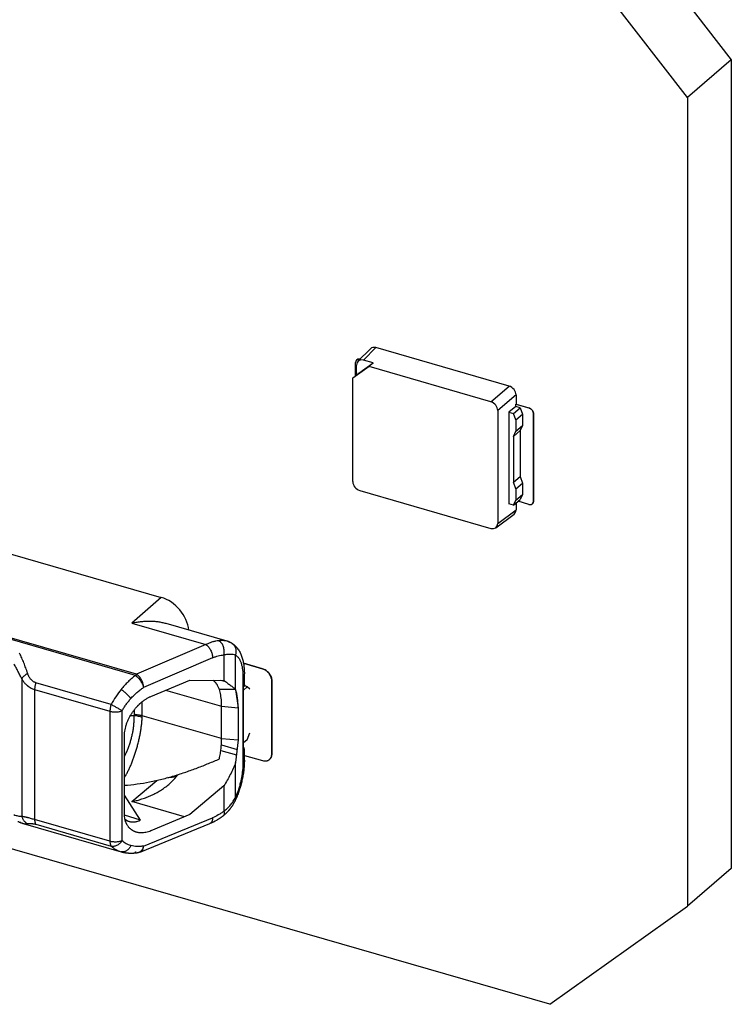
# Model space of a CAD drawing. Header units: millimetres. Extents: x 0 to 210, y 0 to 297.
# Tile 39 of 41: x 125.62 to 132.33, y 226.12 to 235.4. Entities that reach past the tile are written whole.
import ezdxf

# ---------------------------------------------------------------- set-up
doc = ezdxf.new("R2010")
doc.units = ezdxf.units.MM
doc.header["$LTSCALE"] = 19.36
doc.layers.get('0').update_dxf_attribs({"linetype": 'CONTINUOUS'})

msp = doc.modelspace()

# ---------------------------------------------------------------- linework, layer by layer
at = {"color": 7, "linetype": 'Continuous'}
for p, q in [((131.0314, 236.6985), (132.3305, 235.0244)), ((131.918, 234.6672), (130.6189, 236.3412)), ((132.3305, 235.0244), (131.918, 234.6672)), ((132.3305, 235.0244), (132.3305, 227.4034)), ((131.918, 234.6672), (131.918, 227.0462)), ((130.6189, 226.1221), (103.3391, 233.9971)), ((128.8119, 232.1825), (128.9293, 232.3005)), ((130.2365, 231.9483), (128.9807, 232.3108)), ((128.7899, 232.0462), (128.7899, 232.1708)), ((128.9564, 232.166), (128.8632, 232.1928)), ((128.9166, 232.1319), (128.7631, 232.0226)), ((128.7983, 232.0782), (128.7926, 232.0656)), ((128.7983, 232.0535), (128.9564, 232.166)), ((128.7983, 232.0535), (128.7983, 232.1467)), ((128.9166, 232.1319), (128.9564, 232.166)), ((130.0642, 231.8006), (128.9166, 232.1319)), ((128.7983, 232.0535), (128.7631, 232.0226)), ((128.7631, 231.0483), (128.7631, 232.0226)), ((128.7926, 232.0485), (128.7926, 232.0656)), ((130.3014, 231.8647), (130.3014, 231.778)), ((130.1291, 231.7169), (130.1291, 230.654)), ((130.3011, 231.7562), (130.2351, 231.7033)), ((130.2351, 231.7033), (130.2779, 231.691)), ((130.2351, 231.7033), (130.2351, 230.8373)), ((130.2779, 231.691), (130.3401, 231.7449)), ((130.3011, 231.7778), (130.3014, 231.778)), ((130.3011, 231.7778), (130.4224, 231.7428)), ((130.3011, 231.7562), (130.3011, 231.7778)), ((130.3401, 231.7449), (130.3011, 231.7562)), ((130.3014, 231.778), (130.4226, 231.743)), ((130.3401, 231.7449), (130.3618, 231.6845)), ((130.2995, 231.6306), (130.2779, 231.691)), ((130.2995, 231.6306), (130.3618, 231.6845)), ((130.2995, 231.6306), (130.2995, 231.5224)), ((130.3618, 231.6845), (130.3618, 231.5763)), ((130.4657, 231.687), (130.4657, 230.8643)), ((130.4659, 230.8645), (130.4659, 231.6872)), ((130.2779, 231.4745), (130.3401, 231.5284)), ((130.2779, 231.4745), (130.2995, 231.5224)), ((130.2995, 231.5224), (130.3618, 231.5763)), ((130.3618, 231.5763), (130.3401, 231.5284)), ((130.3401, 231.5284), (130.3401, 231.0954)), ((130.2779, 231.4745), (130.2779, 231.0415)), ((130.2779, 231.0415), (130.3401, 231.0954)), ((130.3401, 231.0954), (130.3618, 231.035)), ((128.828, 230.9647), (130.0642, 230.6078)), ((130.2995, 230.9811), (130.2779, 231.0415)), ((130.2995, 230.9811), (130.3618, 231.035)), ((130.2995, 230.9811), (130.2995, 230.8729)), ((130.3618, 231.035), (130.3618, 230.9268)), ((130.2779, 230.825), (130.3401, 230.8789)), ((130.2779, 230.825), (130.2995, 230.8729)), ((130.2995, 230.8729), (130.3618, 230.9268)), ((130.3618, 230.9268), (130.3401, 230.8789)), ((130.2779, 230.825), (130.2351, 230.8373)), ((130.3014, 230.8454), (130.3014, 230.7821)), ((130.4224, 230.8335), (130.3214, 230.8626)), ((130.4551, 230.839), (130.4554, 230.8392)), ((130.1108, 230.6141), (130.2831, 230.7422)), ((127.7329, 229.3369), (127.9126, 229.285)), ((127.9124, 229.2848), (127.7329, 229.3365)), ((127.9126, 229.285), (127.9124, 229.2848)), ((125.7035, 229.1193), (125.7031, 229.1196)), ((126.8605, 229.0239), (127.228, 229.1783)), ((127.228, 229.1783), (127.5474, 229.175)), ((127.999, 229.1731), (127.9992, 229.1734)), ((127.999, 228.4803), (127.999, 229.1731)), ((127.9992, 229.1734), (127.9992, 228.4805)), ((125.7645, 229.0892), (125.7645, 229.0891)), ((127.658, 229.0898), (127.5058, 229.0892)), ((127.5058, 229.0891), (127.5058, 229.0892)), ((127.6587, 229.0892), (127.6822, 228.9165)), ((126.666, 228.8411), (126.7024, 228.8454)), ((126.7024, 228.8454), (126.666, 228.8411)), ((126.7024, 228.8454), (126.7024, 228.8454)), ((126.6109, 227.9174), (126.6108, 228.6535)), ((127.5267, 228.6287), (127.6822, 228.6134)), ((127.6822, 228.6134), (127.6587, 228.3999)), ((127.7411, 228.4682), (127.9124, 228.4187)), ((127.9992, 228.4805), (127.999, 228.4803)), ((127.5475, 228.1816), (127.2285, 227.9103)), ((126.7637, 227.8586), (126.6109, 228.0931)), ((127.2285, 227.9103), (126.8607, 227.7566)), ((132.3305, 227.4034), (131.918, 227.0462)), ((130.6189, 226.1221), (131.918, 227.0462))]:
    msp.add_line(p, q, dxfattribs=at)
at = {"color": 9, "linetype": 'Continuous'}
for p, q in [((128.9807, 232.3108), (128.8632, 232.1928)), ((130.0642, 231.8006), (130.2365, 231.9483)), ((130.3014, 231.8647), (130.1291, 231.7169)), ((130.4226, 231.743), (130.4224, 231.7428)), ((130.4657, 231.687), (130.4659, 231.6872)), ((130.1291, 230.654), (130.3014, 230.7821)), ((130.4659, 230.8645), (130.4657, 230.8643)), ((126.7151, 229.2212), (122.4766, 230.4447)), ((126.726, 229.2329), (122.4875, 230.4564)), ((126.9583, 229.9574), (126.6811, 229.7131)), ((126.6811, 229.7131), (127.3772, 229.5122)), ((127.3772, 229.5122), (126.726, 229.2329)), ((127.5779, 229.5442), (127.5778, 229.5442)), ((127.6264, 229.5224), (127.6262, 229.5226)), ((127.442, 229.3877), (126.7907, 229.1084)), ((127.5474, 229.4143), (127.5474, 229.175)), ((127.6587, 229.0892), (127.6589, 229.4134)), ((126.7205, 229.2275), (126.7151, 229.2212)), ((126.726, 229.2329), (126.7205, 229.2275)), ((127.7277, 229.2115), (127.7277, 228.3971)), ((125.6437, 229.188), (125.6437, 227.8949)), ((126.4857, 228.9482), (125.7756, 229.1532)), ((125.7645, 229.0891), (126.4746, 228.8841)), ((125.7645, 229.0891), (125.7645, 227.8631)), ((126.9976, 229.0815), (127.5267, 228.9318)), ((126.779, 228.8402), (126.779, 228.9744)), ((127.5267, 228.9318), (127.6822, 228.9165)), ((126.4746, 228.8841), (126.4746, 227.6581)), ((126.5889, 227.6631), (126.5889, 228.8891)), ((126.7027, 228.8526), (126.7024, 228.8454)), ((126.7027, 228.8962), (126.7027, 228.8526)), ((127.5267, 228.6287), (126.779, 228.8402)), ((127.5191, 228.5151), (127.6667, 228.4725)), ((127.6588, 228.0759), (127.6587, 228.3999)), ((126.6811, 228.0328), (126.9157, 228.2324)), ((127.5475, 228.1816), (127.5474, 227.9423)), ((127.1782, 227.8893), (126.6811, 228.0328)), ((126.7637, 227.8586), (126.6113, 227.904)), ((125.6566, 227.8266), (125.6568, 227.8265)), ((126.4746, 227.6581), (125.7645, 227.8631)), ((125.7756, 227.8183), (126.4857, 227.6133)), ((126.7907, 227.6133), (127.442, 227.8805)), ((126.5787, 227.5604), (126.5795, 227.5601)), ((126.5794, 227.5602), (126.5795, 227.5601))]:
    msp.add_line(p, q, dxfattribs=at)
at = {"color": 6, "linetype": 'Continuous'}
for p, q in [((122.868, 231.1382), (126.9583, 229.9574)), ((127.5797, 229.5437), (127.0041, 229.7098)), ((127.7411, 229.133), (127.7411, 229.2365)), ((127.5665, 229.1612), (127.5175, 229.1753)), ((127.7332, 229.0831), (127.7685, 229.1137)), ((127.7332, 228.5068), (127.7332, 229.113)), ((127.7935, 229.092), (127.7685, 229.1137)), ((127.5267, 228.6287), (127.5267, 228.9318)), ((127.6822, 228.9165), (127.6822, 228.6134)), ((127.7685, 228.6157), (127.7935, 228.6806)), ((127.5244, 228.5671), (127.6724, 228.5244)), ((127.7685, 228.6157), (127.7332, 228.5851)), ((127.7411, 228.4221), (127.7411, 228.5256)), ((127.978, 228.4299), (127.9781, 228.43)), ((127.978, 228.4299), (127.9781, 228.43)), ((125.6568, 227.8265), (126.5787, 227.5604)), ((126.6183, 227.8568), (126.6563, 227.8454)), ((126.7644, 227.5591), (127.4157, 227.8263))]:
    msp.add_line(p, q, dxfattribs=at)
for points in [[(127.6262, 229.5226), (127.6246, 229.5236), (127.6228, 229.5247), (127.6209, 229.5258), (127.6191, 229.5269), (127.6172, 229.5279), (127.6153, 229.529), (127.6134, 229.53), (127.6115, 229.531), (127.6095, 229.532), (127.6076, 229.5329), (127.6056, 229.5339), (127.6036, 229.5348), (127.6015, 229.5357), (127.5995, 229.5366), (127.5974, 229.5375), (127.5952, 229.5383), (127.5931, 229.5391), (127.5909, 229.5399), (127.5888, 229.5407), (127.5865, 229.5415), (127.5843, 229.5422), (127.582, 229.543), (127.5797, 229.5437)], [(127.5441, 227.9014), (127.5466, 227.9033), (127.5493, 227.9055), (127.552, 227.9076), (127.5546, 227.9098), (127.5572, 227.9119), (127.5598, 227.9142), (127.5623, 227.9164), (127.5649, 227.9186), (127.5674, 227.9209), (127.5699, 227.9232), (127.5723, 227.9256), (127.5748, 227.9279), (127.5773, 227.9304), (127.5797, 227.9328), (127.5821, 227.9353), (127.5845, 227.9378), (127.5869, 227.9403), (127.5893, 227.9429), (127.5916, 227.9455), (127.594, 227.9481), (127.5963, 227.9508), (127.5986, 227.9535), (127.6009, 227.9562), (127.6032, 227.9589), (127.6054, 227.9617), (127.6076, 227.9645), (127.6098, 227.9674), (127.612, 227.9702), (127.6142, 227.9731), (127.6163, 227.9761), (127.6184, 227.979), (127.6205, 227.982), (127.6226, 227.985), (127.6247, 227.988), (127.6267, 227.991), (127.6287, 227.9941), (127.6307, 227.9972), (127.6326, 228.0003), (127.6346, 228.0035), (127.6365, 228.0067), (127.6384, 228.0099), (127.6403, 228.0132), (127.6422, 228.0165), (127.644, 228.0199), (127.6458, 228.0232), (127.6476, 228.0267), (127.6494, 228.0301), (127.6512, 228.0336), (127.6529, 228.0371), (127.6547, 228.0406), (127.6564, 228.0442), (127.6581, 228.0478), (127.6597, 228.0514), (127.6613, 228.0551), (127.6629, 228.0588), (127.6644, 228.0621)], [(125.6073, 227.8453), (125.6113, 227.8435), (125.6154, 227.8416), (125.6195, 227.8399), (125.6235, 227.8382), (125.6275, 227.8366), (125.6314, 227.835), (125.6353, 227.8336), (125.6391, 227.8322), (125.6429, 227.8309), (125.6467, 227.8296), (125.6504, 227.8284), (125.654, 227.8273), (125.6566, 227.8266)], [(126.5795, 227.5601), (126.5828, 227.5592), (126.5861, 227.5583), (126.5895, 227.5575), (126.593, 227.5566), (126.5964, 227.5558), (126.5999, 227.555), (126.6033, 227.5543), (126.6068, 227.5536), (126.6104, 227.5529), (126.6139, 227.5523), (126.6174, 227.5517), (126.621, 227.5511), (126.6246, 227.5506), (126.6282, 227.5501), (126.6318, 227.5496), (126.6355, 227.5492), (126.6391, 227.5489), (126.6428, 227.5485), (126.6465, 227.5482), (126.6502, 227.5479), (126.6539, 227.5477), (126.6577, 227.5475), (126.6614, 227.5473), (126.6652, 227.5472), (126.669, 227.5471), (126.6728, 227.5471), (126.6766, 227.5471), (126.6804, 227.5471), (126.6843, 227.5472), (126.6881, 227.5473), (126.692, 227.5475), (126.6959, 227.5477), (126.6998, 227.5479), (126.7037, 227.5482), (126.7077, 227.5485), (126.7116, 227.5488), (126.7155, 227.5492), (126.7195, 227.5496), (126.7235, 227.5501), (126.7275, 227.5506), (126.7314, 227.5512), (126.7354, 227.5517), (126.7395, 227.5524), (126.7433, 227.553)]]:
    msp.add_lwpolyline(points, dxfattribs=at)
for centre, radius, start, end in [((126.859, 228.8684), 0.8633, 101.54181, 101.88761), ((127.4879, 229.2883), 0.2498, 115.90746, 116.30014), ((127.4884, 229.2873), 0.2509, 115.46937, 115.90707), ((127.941, 228.4723), 0.0563, 310.89339, 311.13197), ((126.5216, 228.8401), 0.8229, 281.179, 281.54127), ((126.7264, 227.6516), 0.1001, 279.71131, 292.30531)]:
    msp.add_arc(centre, radius, start, end, dxfattribs=at)
at = {"color": 9, "linetype": 'Continuous'}
for centre, radius, start, end in [((127.5442, 229.4277), 0.1213, 73.148, 73.89984), ((127.2576, 228.5398), 0.8732, 140.95557, 152.11739), ((126.6298, 228.8383), 0.1491, 356.1452, 0.73267), ((127.5351, 227.913), 0.0147, 306.51641, 308.61053), ((127.4037, 227.8554), 0.0315, 291.8709, 292.28554)]:
    msp.add_arc(centre, radius, start, end, dxfattribs=at)
at = {"color": 7, "linetype": 'Continuous'}
for centre, radius, start, end in [((125.8268, 229.2869), 0.208, 224.37712, 233.29508), ((125.824, 229.2837), 0.2038, 224.28508, 233.38752), ((125.8236, 229.2829), 0.2028, 233.33823, 233.57512), ((125.8226, 229.2819), 0.2015, 233.40495, 233.64343), ((125.9943, 229.0805), 0.2304, 161.61076, 165.3643), ((125.9933, 229.0809), 0.2293, 161.63905, 165.41122), ((125.819, 229.275), 0.1937, 246.98218, 253.65566), ((125.8182, 229.2749), 0.1933, 247.18862, 253.86769), ((126.8418, 228.9332), 0.685, 359.88644, 3.70893), ((125.8494, 228.8457), 0.8551, 332.93691, 335.04993)]:
    msp.add_arc(centre, radius, start, end, dxfattribs=at)
for centre, major_axis, ratio, start_param, end_param in [((128.9807, 232.2458), (-0.0491, 0.0568), 0.749096, -0.856154, 0.05573), ((128.8633, 232.1278), (-0.0491, 0.0568), 0.749096, -0.856154, 0.713425), ((130.2364, 231.8834), (-0.0491, 0.0567), 0.750905, -2.427571, -0.857993), ((130.0641, 231.7356), (-0.0491, 0.0567), 0.750905, -2.427571, -0.857993), ((128.8281, 231.0296), (-0.0491, 0.0567), 0.750905, 0.714021, 2.2836), ((130.2364, 230.8009), (-0.0491, 0.0568), 0.749096, -3.197323, -2.428168), ((130.0641, 230.6728), (-0.0491, 0.0568), 0.749096, 2.285439, 3.855017)]:
    msp.add_ellipse(centre, major_axis=major_axis, ratio=ratio, start_param=start_param, end_param=end_param, dxfattribs=at)
at = {"color": 6, "linetype": 'Continuous'}
for centre, major_axis, ratio, start_param, end_param in [((126.9583, 229.6976), (-0.1964, 0.2268), 0.750004, -2.329476, -0.85701), ((127.7536, 229.0891), (0.1244, -0.0568), 0.208712, 1.545957, 1.773621)]:
    msp.add_ellipse(centre, major_axis=major_axis, ratio=ratio, start_param=start_param, end_param=end_param, dxfattribs=at)
at = {"color": 7, "linetype": 'Continuous'}
for points, knots in [([(128.8005, 232.1961), (128.7997, 232.1953), (128.798, 232.1938), (128.7959, 232.1911), (128.7941, 232.1882), (128.7921, 232.184), (128.7904, 232.1782), (128.7899, 232.1733), (128.7899, 232.1708)], [0, 0, 0, 0, 0.118458, 0.237641, 0.358239, 0.480873, 0.733911, 1, 1, 1, 1]), ([(128.8314, 232.2021), (128.8285, 232.2028), (128.8228, 232.2036), (128.8158, 232.2031), (128.8105, 232.2018), (128.8069, 232.2003), (128.8035, 232.1984), (128.8015, 232.1969), (128.8005, 232.1961)], [0, 0, 0, 0, 0.26933, 0.523296, 0.645519, 0.765186, 0.883057, 1, 1, 1, 1]), ([(128.8007, 232.1963), (128.8017, 232.1971), (128.8038, 232.1986), (128.8071, 232.2005), (128.8108, 232.202), (128.816, 232.2033), (128.8231, 232.2038), (128.8287, 232.203), (128.8316, 232.2023)], [0, 0, 0, 0, 0.116953, 0.234832, 0.354506, 0.476731, 0.73069, 1, 1, 1, 1]), ([(130.4657, 231.687), (130.4657, 231.6899), (130.4651, 231.6959), (130.4626, 231.7047), (130.4586, 231.7134), (130.4532, 231.7215), (130.4477, 231.7275), (130.4428, 231.7318), (130.4378, 231.7357), (130.4311, 231.7397), (130.4253, 231.742), (130.4224, 231.7428)], [0, 0, 0, 0, 0.116114, 0.238134, 0.364827, 0.494413, 0.624797, 0.68965, 0.753892, 0.879481, 1, 1, 1, 1]), ([(130.4226, 231.743), (130.4255, 231.7422), (130.4313, 231.7399), (130.438, 231.7359), (130.4431, 231.7321), (130.448, 231.7277), (130.4534, 231.7217), (130.4588, 231.7136), (130.4628, 231.7049), (130.4653, 231.6961), (130.4659, 231.6901), (130.4659, 231.6872)], [0, 0, 0, 0, 0.120519, 0.246108, 0.31035, 0.375203, 0.505587, 0.635173, 0.761866, 0.883886, 1, 1, 1, 1]), ([(130.4224, 230.8335), (130.4254, 230.8326), (130.4314, 230.8315), (130.4389, 230.8318), (130.4445, 230.8331), (130.4484, 230.8345), (130.4519, 230.8365), (130.4541, 230.8381), (130.4551, 230.839)], [0, 0, 0, 0, 0.270664, 0.525063, 0.647129, 0.766407, 0.883714, 1, 1, 1, 1]), ([(130.4659, 230.8645), (130.4659, 230.862), (130.4655, 230.8571), (130.4638, 230.8512), (130.4618, 230.847), (130.4599, 230.8441), (130.4578, 230.8415), (130.4562, 230.8399), (130.4554, 230.8392)], [0, 0, 0, 0, 0.266089, 0.519127, 0.641761, 0.762359, 0.881542, 1, 1, 1, 1]), ([(130.4554, 230.8392), (130.4561, 230.8399), (130.4576, 230.8414), (130.4597, 230.8439), (130.4615, 230.8468), (130.4636, 230.851), (130.4653, 230.8569), (130.4657, 230.8618), (130.4657, 230.8643)], [0, 0, 0, 0, 0.108019, 0.228614, 0.35064, 0.474726, 0.73076, 1, 1, 1, 1]), ([(125.6437, 229.188), (125.646, 229.1838), (125.6509, 229.1755), (125.6591, 229.1635), (125.6681, 229.1521), (125.6747, 229.1449), (125.6781, 229.1414)], [0, 0, 0, 0, 0.248341, 0.497605, 0.748092, 1, 1, 1, 1]), ([(125.7035, 229.1193), (125.7097, 229.1148), (125.7225, 229.1065), (125.7362, 229.0997), (125.7433, 229.0967)], [0, 0, 0, 0, 0.496153, 1, 1, 1, 1]), ([(125.7713, 229.1387), (125.7702, 229.1345), (125.7683, 229.1261), (125.7661, 229.1135), (125.7648, 229.1012), (125.7645, 229.0931), (125.7645, 229.0892)], [0, 0, 0, 0, 0.261465, 0.517586, 0.76485, 1, 1, 1, 1]), ([(127.5058, 229.0892), (127.5029, 229.0979), (127.4978, 229.1107), (127.4904, 229.1247), (127.4857, 229.1323), (127.482, 229.1378), (127.4788, 229.1423), (127.4761, 229.1458), (127.4733, 229.1492), (127.4697, 229.1534), (127.4637, 229.1599), (127.4556, 229.1677), (127.4486, 229.1734), (127.445, 229.1761)], [0, 0, 0, 0, 0.255568, 0.380212, 0.44207, 0.503764, 0.565421, 0.596273, 0.62709, 0.688625, 0.7502, 0.874099, 1, 1, 1, 1]), ([(127.5474, 229.175), (127.5581, 229.1673), (127.5787, 229.1523), (127.6037, 229.1337), (127.6222, 229.1193), (127.6351, 229.1091), (127.6472, 229.0991), (127.6549, 229.0925), (127.6587, 229.0892)], [0, 0, 0, 0, 0.281954, 0.54299, 0.665449, 0.782455, 0.893975, 1, 1, 1, 1]), ([(126.6108, 228.6535), (126.6111, 228.6627), (126.6123, 228.6813), (126.6164, 228.7095), (126.6228, 228.7379), (126.6315, 228.7665), (126.6424, 228.7948), (126.6556, 228.8226), (126.6681, 228.8451), (126.679, 228.8626), (126.6875, 228.8755), (126.6965, 228.888), (126.7088, 228.9043), (126.7202, 228.9179), (126.7304, 228.9292), (126.7356, 228.9346), (126.7408, 228.94), (126.7461, 228.9453), (126.7514, 228.9504), (126.7568, 228.9555), (126.7623, 228.9604), (126.7696, 228.9668), (126.7789, 228.9744), (126.7939, 228.986), (126.813, 228.999), (126.8365, 229.0126), (126.8525, 229.0204), (126.8605, 229.0239)], [0, 0, 0, 0, 0.058781, 0.119343, 0.181587, 0.245298, 0.310152, 0.375762, 0.441728, 0.474733, 0.507694, 0.540571, 0.573325, 0.63829, 0.654395, 0.670436, 0.686409, 0.702313, 0.718139, 0.733884, 0.74955, 0.765127, 0.795996, 0.826462, 0.886095, 0.94394, 1, 1, 1, 1]), ([(127.5253, 228.9775), (127.5247, 228.9877), (127.5229, 229.0076), (127.5187, 229.0366), (127.5132, 229.0636), (127.5084, 229.0809), (127.5058, 229.0891)], [0, 0, 0, 0, 0.270903, 0.528288, 0.771473, 1, 1, 1, 1]), ([(127.6822, 228.9165), (127.6822, 228.9326), (127.6813, 228.964), (127.677, 229.0092), (127.6698, 229.051), (127.6628, 229.0774), (127.6588, 229.0898)], [0, 0, 0, 0, 0.275821, 0.535284, 0.776997, 1, 1, 1, 1]), ([(127.5268, 228.9318), (127.5268, 228.9357), (127.5267, 228.9509), (127.5261, 228.9661), (127.5253, 228.9775)], [0, 0, 0, 0, 0.255467, 1, 1, 1, 1]), ([(126.7, 228.7603), (126.7014, 228.7747), (126.7031, 228.8031), (126.703, 228.8315), (126.7024, 228.8454)], [0, 0, 0, 0, 0.51014, 1, 1, 1, 1]), ([(126.6247, 228.485), (126.6272, 228.4904), (126.6321, 228.5012), (126.6392, 228.5177), (126.6459, 228.5344), (126.6545, 228.5571), (126.6643, 228.5857), (126.6746, 228.6206), (126.6834, 228.6557), (126.6907, 228.6907), (126.6963, 228.7256), (126.699, 228.7488), (126.7, 228.7603)], [0, 0, 0, 0, 0.062169, 0.124762, 0.187694, 0.250878, 0.377666, 0.504494, 0.630749, 0.755825, 0.879116, 1, 1, 1, 1]), ([(127.5056, 228.4346), (127.509, 228.4513), (127.5151, 228.4844), (127.5217, 228.5337), (127.5258, 228.5817), (127.5267, 228.6133), (127.5267, 228.6287)], [0, 0, 0, 0, 0.261197, 0.516296, 0.763209, 1, 1, 1, 1]), ([(126.6109, 228.1864), (126.6507, 228.1892), (126.7301, 228.1974), (126.8482, 228.217), (126.9647, 228.2431), (127.079, 228.2746), (127.1906, 228.3106), (127.299, 228.3499), (127.4037, 228.3914), (127.472, 228.4202), (127.5056, 228.4346)], [0, 0, 0, 0, 0.128255, 0.256583, 0.384619, 0.511876, 0.637758, 0.761578, 0.882586, 1, 1, 1, 1]), ([(127.6587, 228.3999), (127.6514, 228.3809), (127.6358, 228.3432), (127.6093, 228.288), (127.5799, 228.234), (127.5586, 228.1989), (127.5475, 228.1816)], [0, 0, 0, 0, 0.248513, 0.498133, 0.748711, 1, 1, 1, 1]), ([(126.8607, 227.7566), (126.8529, 227.7535), (126.8374, 227.7481), (126.8139, 227.742), (126.7907, 227.7382), (126.7717, 227.7372), (126.7569, 227.7378), (126.7461, 227.7389), (126.7356, 227.7407), (126.727, 227.7428), (126.7203, 227.7448), (126.7137, 227.747), (126.7057, 227.7502), (126.6964, 227.7547), (126.6844, 227.7614), (126.6731, 227.7694), (126.6641, 227.7773), (126.6591, 227.7822), (126.6555, 227.786), (126.652, 227.79), (126.6475, 227.7955), (126.6421, 227.8027), (126.6373, 227.8104), (126.6337, 227.8169), (126.6311, 227.8218), (126.6287, 227.8269), (126.6257, 227.834), (126.6222, 227.8431), (126.6188, 227.8545), (126.615, 227.8705), (126.6118, 227.8915), (126.611, 227.9087), (126.6109, 227.9174)], [0, 0, 0, 0, 0.06903, 0.135851, 0.200354, 0.262559, 0.292868, 0.322692, 0.352086, 0.381113, 0.395513, 0.409848, 0.438362, 0.466741, 0.495058, 0.551763, 0.580344, 0.594727, 0.609184, 0.623726, 0.638359, 0.667951, 0.698059, 0.713326, 0.728736, 0.744302, 0.760039, 0.792052, 0.824818, 0.858357, 0.927719, 1, 1, 1, 1]), ([(126.6161, 227.8661), (126.6192, 227.8638), (126.6255, 227.8594), (126.6354, 227.8537), (126.6456, 227.849), (126.6527, 227.8465), (126.6563, 227.8454)], [0, 0, 0, 0, 0.255329, 0.506194, 0.753935, 1, 1, 1, 1]), ([(126.6563, 227.8454), (126.6604, 227.8442), (126.6688, 227.8422), (126.6818, 227.8405), (126.695, 227.8402), (126.7085, 227.8412), (126.7222, 227.8436), (126.741, 227.8486), (126.7548, 227.8542), (126.7637, 227.8586)], [0, 0, 0, 0, 0.116517, 0.233897, 0.353052, 0.474814, 0.599898, 0.728887, 1, 1, 1, 1])]:
    msp.add_open_spline(points, degree=3, knots=knots, dxfattribs=at)
at = {"color": 6, "linetype": 'Continuous'}
for points, knots in [([(127.0041, 229.7098), (126.9921, 229.7133), (126.9676, 229.7193), (126.9298, 229.7256), (126.8974, 229.7288), (126.8711, 229.7302), (126.8442, 229.7309), (126.8171, 229.7303), (126.7899, 229.7287), (126.7623, 229.7263), (126.7276, 229.7219), (126.7, 229.717), (126.6862, 229.7142)], [0, 0, 0, 0, 0.116628, 0.236115, 0.358294, 0.42032, 0.482858, 0.60944, 0.673481, 0.737989, 0.868249, 1, 1, 1, 1]), ([(127.4987, 229.5484), (127.4889, 229.5475), (127.4692, 229.5446), (127.4396, 229.5373), (127.415, 229.5289), (127.3953, 229.5207), (127.3854, 229.5162), (127.3805, 229.5138)], [0, 0, 0, 0, 0.237592, 0.482829, 0.736722, 0.867165, 1, 1, 1, 1]), ([(127.6262, 229.5226), (127.6316, 229.5191), (127.6419, 229.5118), (127.6561, 229.4993), (127.669, 229.4855), (127.6807, 229.4707), (127.6912, 229.4549), (127.7036, 229.4327), (127.7164, 229.4029), (127.7277, 229.3647), (127.7356, 229.324), (127.7401, 229.281), (127.7411, 229.2515), (127.7411, 229.2365)], [0, 0, 0, 0, 0.059157, 0.118058, 0.176759, 0.23538, 0.294094, 0.353109, 0.472872, 0.596433, 0.725075, 0.859535, 1, 1, 1, 1]), ([(127.999, 229.1731), (127.999, 229.179), (127.9977, 229.1909), (127.9927, 229.2086), (127.9847, 229.2258), (127.9739, 229.242), (127.963, 229.2542), (127.9533, 229.2628), (127.9431, 229.2706), (127.9297, 229.2786), (127.9182, 229.2831), (127.9124, 229.2848)], [0, 0, 0, 0, 0.116114, 0.238134, 0.364828, 0.494414, 0.624798, 0.68965, 0.753892, 0.879481, 1, 1, 1, 1]), ([(127.9126, 229.285), (127.9184, 229.2833), (127.93, 229.2788), (127.9434, 229.2708), (127.9535, 229.263), (127.9633, 229.2544), (127.9742, 229.2422), (127.985, 229.2261), (127.993, 229.2088), (127.998, 229.1911), (127.9992, 229.1792), (127.9992, 229.1734)], [0, 0, 0, 0, 0.120519, 0.246108, 0.31035, 0.375202, 0.505586, 0.635172, 0.761866, 0.883886, 1, 1, 1, 1]), ([(127.7411, 229.133), (127.7411, 229.1313), (127.7407, 229.1278), (127.7392, 229.1227), (127.7367, 229.1177), (127.7345, 229.1145), (127.7332, 229.113)], [0, 0, 0, 0, 0.234768, 0.47618, 0.7298, 1, 1, 1, 1]), ([(127.7411, 228.5256), (127.7411, 228.5273), (127.7407, 228.5306), (127.7392, 228.5354), (127.7367, 228.5402), (127.7345, 228.5431), (127.7332, 228.5446)], [0, 0, 0, 0, 0.232811, 0.47315, 0.727274, 1, 1, 1, 1]), ([(127.7332, 228.5068), (127.7345, 228.5082), (127.7367, 228.5111), (127.7392, 228.5159), (127.7407, 228.5207), (127.7411, 228.524), (127.7411, 228.5256)], [0, 0, 0, 0, 0.272088, 0.525885, 0.766387, 1, 1, 1, 1]), ([(127.9992, 228.4805), (127.9992, 228.4755), (127.9986, 228.4681), (127.9963, 228.4586), (127.9939, 228.4519), (127.9909, 228.4456), (127.9872, 228.4398), (127.983, 228.4345), (127.9798, 228.4314), (127.9781, 228.43)], [0, 0, 0, 0, 0.265997, 0.394135, 0.51929, 0.641882, 0.762439, 0.881582, 1, 1, 1, 1]), ([(127.9781, 228.43), (127.9797, 228.4314), (127.9829, 228.4345), (127.9871, 228.4398), (127.9907, 228.4456), (127.9947, 228.454), (127.9981, 228.4656), (127.999, 228.4753), (127.999, 228.4803)], [0, 0, 0, 0, 0.118435, 0.237621, 0.358237, 0.480893, 0.733958, 1, 1, 1, 1]), ([(127.7411, 228.4221), (127.7411, 228.4076), (127.7402, 228.3782), (127.7363, 228.3336), (127.73, 228.2881), (127.7213, 228.2422), (127.7103, 228.1962), (127.6971, 228.1506), (127.6819, 228.1058), (127.6704, 228.0765), (127.6644, 228.0621)], [0, 0, 0, 0, 0.117245, 0.238285, 0.36247, 0.489001, 0.616982, 0.745456, 0.873448, 1, 1, 1, 1]), ([(127.9124, 228.4187), (127.9183, 228.417), (127.9275, 228.4153), (127.9396, 228.4151), (127.9483, 228.416), (127.9565, 228.4179), (127.9643, 228.4208), (127.9715, 228.4247), (127.9758, 228.428), (127.9778, 228.4297)], [0, 0, 0, 0, 0.270542, 0.399841, 0.525276, 0.647287, 0.766511, 0.883766, 1, 1, 1, 1]), ([(127.102, 228.2705), (127.0956, 228.2681), (127.0825, 228.264), (127.062, 228.2599), (127.0408, 228.2579), (127.0264, 228.2579), (127.0191, 228.2583)], [0, 0, 0, 0, 0.241804, 0.488582, 0.741124, 1, 1, 1, 1]), ([(127.0282, 228.194), (127.0362, 228.2008), (127.0674, 228.2288), (127.0954, 228.2604), (127.1135, 228.286)], [0, 0, 0, 0, 0.250077, 1, 1, 1, 1]), ([(126.6862, 228.0338), (126.7014, 228.0369), (126.7317, 228.044), (126.7766, 228.0571), (126.8212, 228.0729), (126.8652, 228.0913), (126.9082, 228.1125), (126.943, 228.1326), (126.9701, 228.15), (126.9967, 228.1685), (127.0159, 228.1835), (127.0282, 228.194)], [0, 0, 0, 0, 0.121593, 0.244405, 0.368304, 0.493169, 0.618886, 0.745345, 0.808826, 0.872447, 1, 1, 1, 1]), ([(127.4157, 227.8263), (127.4383, 227.8355), (127.4715, 227.8521), (127.5135, 227.8787), (127.534, 227.8936), (127.5441, 227.9013)], [0, 0, 0, 0, 0.491081, 0.743401, 1, 1, 1, 1])]:
    msp.add_open_spline(points, degree=3, knots=knots, dxfattribs=at)
at = {"color": 9, "linetype": 'Continuous'}
for points, knots in [([(127.3772, 229.5122), (127.3794, 229.5109), (127.3837, 229.508), (127.3899, 229.503), (127.396, 229.4973), (127.402, 229.4909), (127.4077, 229.4839), (127.415, 229.4737), (127.4231, 229.4599), (127.4311, 229.4422), (127.4372, 229.4239), (127.441, 229.4056), (127.442, 229.3935), (127.442, 229.3877)], [0, 0, 0, 0, 0.051929, 0.106738, 0.164269, 0.224287, 0.286496, 0.350549, 0.482564, 0.617012, 0.750327, 0.87903, 1, 1, 1, 1]), ([(127.5778, 229.5442), (127.5722, 229.5458), (127.5603, 229.5484), (127.5413, 229.5502), (127.5206, 229.5502), (127.5062, 229.5492), (127.4987, 229.5484)], [0, 0, 0, 0, 0.219266, 0.457286, 0.716879, 1, 1, 1, 1]), ([(127.5058, 229.5448), (127.5052, 229.5452), (127.5029, 229.5465), (127.5005, 229.5477), (127.4987, 229.5484)], [0, 0, 0, 0, 0.253694, 1, 1, 1, 1]), ([(127.5474, 229.4143), (127.5489, 229.4205), (127.551, 229.4332), (127.5516, 229.4526), (127.5496, 229.472), (127.5451, 229.4906), (127.5383, 229.5079), (127.5307, 229.5208), (127.5237, 229.5297), (127.5181, 229.5356), (127.5122, 229.5407), (127.508, 229.5435), (127.5058, 229.5448)], [0, 0, 0, 0, 0.130709, 0.264796, 0.399564, 0.532252, 0.660297, 0.781603, 0.839333, 0.894959, 0.948485, 1, 1, 1, 1]), ([(127.6051, 229.5321), (127.6013, 229.5346), (127.5929, 229.5391), (127.584, 229.5424), (127.5794, 229.5438)], [0, 0, 0, 0, 0.488369, 1, 1, 1, 1]), ([(127.6589, 229.4134), (127.6606, 229.4185), (127.6627, 229.4263), (127.6643, 229.4369), (127.6651, 229.4474), (127.6645, 229.4605), (127.6619, 229.4732), (127.6586, 229.4828), (127.6555, 229.4897), (127.6519, 229.4963), (127.6464, 229.5045), (127.6383, 229.5137), (127.6305, 229.5198), (127.6264, 229.5224)], [0, 0, 0, 0, 0.131768, 0.197103, 0.261961, 0.389974, 0.515692, 0.577745, 0.639255, 0.700267, 0.760836, 0.880817, 1, 1, 1, 1]), ([(125.699, 229.2411), (125.6932, 229.2581), (125.6816, 229.2913), (125.6632, 229.3399), (125.6441, 229.3861), (125.6304, 229.4159), (125.6234, 229.4303)], [0, 0, 0, 0, 0.263861, 0.518549, 0.76388, 1, 1, 1, 1]), ([(127.442, 229.3877), (127.4508, 229.3914), (127.4683, 229.3982), (127.4949, 229.4062), (127.5212, 229.4117), (127.5388, 229.4137), (127.5474, 229.4143)], [0, 0, 0, 0, 0.262327, 0.516291, 0.762053, 1, 1, 1, 1]), ([(127.6589, 229.4134), (127.6518, 229.4158), (127.6404, 229.4181), (127.6244, 229.4195), (127.6109, 229.4198), (127.5964, 229.4194), (127.5809, 229.4183), (127.5644, 229.4166), (127.5532, 229.4151), (127.5474, 229.4143)], [0, 0, 0, 0, 0.19839, 0.309497, 0.429426, 0.558485, 0.696725, 0.843996, 1, 1, 1, 1]), ([(127.6589, 229.4134), (127.6616, 229.4116), (127.6669, 229.4078), (127.6745, 229.401), (127.6816, 229.3933), (127.6882, 229.3844), (127.6944, 229.3746), (127.7, 229.3638), (127.7052, 229.3521), (127.7098, 229.3394), (127.714, 229.326), (127.7189, 229.3065), (127.7237, 229.2803), (127.727, 229.2468), (127.7277, 229.2235), (127.7277, 229.2115)], [0, 0, 0, 0, 0.043921, 0.089394, 0.136824, 0.186557, 0.238867, 0.293942, 0.351888, 0.412729, 0.476419, 0.542955, 0.684547, 0.837198, 1, 1, 1, 1]), ([(125.6437, 229.188), (125.6379, 229.2005), (125.6262, 229.225), (125.6079, 229.2607), (125.5892, 229.295), (125.5763, 229.3172), (125.5699, 229.3281)], [0, 0, 0, 0, 0.260566, 0.514011, 0.760425, 1, 1, 1, 1]), ([(125.6437, 229.188), (125.6446, 229.1903), (125.6468, 229.1949), (125.6513, 229.2017), (125.6569, 229.2086), (125.6635, 229.2154), (125.6712, 229.2223), (125.6797, 229.2289), (125.6891, 229.2352), (125.6956, 229.2392), (125.699, 229.2411)], [0, 0, 0, 0, 0.093466, 0.197112, 0.310853, 0.434116, 0.565969, 0.705204, 0.850404, 1, 1, 1, 1]), ([(125.7756, 229.1532), (125.7732, 229.1539), (125.7685, 229.1556), (125.7593, 229.1598), (125.7486, 229.1664), (125.737, 229.1761), (125.7268, 229.1873), (125.718, 229.1997), (125.7078, 229.2173), (125.7021, 229.2315), (125.699, 229.2411)], [0, 0, 0, 0, 0.062291, 0.124469, 0.248666, 0.373104, 0.497945, 0.623184, 0.74873, 1, 1, 1, 1]), ([(126.7151, 229.2212), (126.7029, 229.2121), (126.6787, 229.193), (126.6441, 229.1615), (126.6107, 229.1271), (126.5896, 229.1025), (126.5794, 229.0899)], [0, 0, 0, 0, 0.240477, 0.487798, 0.74126, 1, 1, 1, 1]), ([(126.7151, 229.2212), (126.7156, 229.2208), (126.7166, 229.2201), (126.7181, 229.219), (126.7196, 229.2178), (126.7217, 229.2163), (126.7238, 229.2147), (126.7258, 229.213), (126.7274, 229.2117), (126.7289, 229.2103), (126.731, 229.2084), (126.7336, 229.206), (126.7367, 229.203), (126.7397, 229.1999), (126.7427, 229.1966), (126.7467, 229.1921), (126.7516, 229.1863), (126.7562, 229.1802), (126.7598, 229.1752), (126.7634, 229.17), (126.7675, 229.1635), (126.7722, 229.1555), (126.7764, 229.1475), (126.7815, 229.1369), (126.7857, 229.1263), (126.7889, 229.1159), (126.7902, 229.1109), (126.7907, 229.1084)], [0, 0, 0, 0, 0.013338, 0.026849, 0.040588, 0.054567, 0.083135, 0.097674, 0.112353, 0.127185, 0.142176, 0.172622, 0.203641, 0.235167, 0.267144, 0.299531, 0.365322, 0.432085, 0.465682, 0.499344, 0.566626, 0.633471, 0.6994, 0.763937, 0.887089, 0.94499, 1, 1, 1, 1]), ([(126.7907, 229.1084), (126.7907, 229.1142), (126.7897, 229.1264), (126.7859, 229.1446), (126.7799, 229.1629), (126.7719, 229.1806), (126.7622, 229.197), (126.7528, 229.2094), (126.7448, 229.218), (126.7387, 229.2238), (126.7325, 229.2287), (126.7281, 229.2316), (126.726, 229.2329)], [0, 0, 0, 0, 0.120976, 0.249683, 0.383003, 0.517456, 0.649478, 0.775688, 0.835712, 0.893249, 0.948065, 1, 1, 1, 1]), ([(127.7277, 229.2115), (127.7297, 229.2133), (127.7335, 229.217), (127.7372, 229.2223), (127.7392, 229.2267), (127.7403, 229.2299), (127.7409, 229.2332), (127.7411, 229.2354), (127.7411, 229.2365)], [0, 0, 0, 0, 0.281806, 0.537849, 0.658108, 0.774391, 0.887906, 1, 1, 1, 1]), ([(126.6713, 229.0033), (126.6804, 229.0135), (126.699, 229.0333), (126.7284, 229.0609), (126.7589, 229.0861), (126.78, 229.1012), (126.7907, 229.1084)], [0, 0, 0, 0, 0.257487, 0.510562, 0.758299, 1, 1, 1, 1]), ([(126.6713, 229.0033), (126.6701, 229.005), (126.6675, 229.0085), (126.6618, 229.0157), (126.6536, 229.0251), (126.6427, 229.0366), (126.6308, 229.0482), (126.6181, 229.0597), (126.6052, 229.0706), (126.5923, 229.0807), (126.5836, 229.087), (126.5793, 229.0899)], [0, 0, 0, 0, 0.049213, 0.102156, 0.217799, 0.34379, 0.476601, 0.612468, 0.747524, 0.877928, 1, 1, 1, 1]), ([(126.4857, 228.9482), (126.4839, 228.9428), (126.4808, 228.932), (126.4773, 228.9157), (126.4751, 228.8997), (126.4746, 228.8892), (126.4746, 228.8841)], [0, 0, 0, 0, 0.260058, 0.517307, 0.7658, 1, 1, 1, 1]), ([(126.5889, 228.8891), (126.5854, 228.891), (126.5781, 228.8951), (126.562, 228.9042), (126.5399, 228.9167), (126.5129, 228.9323), (126.4946, 228.9429), (126.4857, 228.9482)], [0, 0, 0, 0, 0.098726, 0.211463, 0.466772, 0.739143, 1, 1, 1, 1]), ([(126.5889, 228.8891), (126.5948, 228.8994), (126.6071, 228.9196), (126.6271, 228.9488), (126.6485, 228.9768), (126.6636, 228.9946), (126.6713, 229.0033)], [0, 0, 0, 0, 0.251704, 0.502793, 0.752459, 1, 1, 1, 1]), ([(126.4746, 228.8841), (126.4791, 228.8828), (126.4885, 228.8806), (126.5031, 228.8784), (126.5181, 228.8773), (126.5333, 228.8774), (126.5482, 228.8787), (126.5627, 228.881), (126.5763, 228.8844), (126.5848, 228.8874), (126.5889, 228.8891)], [0, 0, 0, 0, 0.121616, 0.248566, 0.378741, 0.509897, 0.639747, 0.766058, 0.88675, 1, 1, 1, 1]), ([(126.6109, 228.2591), (126.6165, 228.2682), (126.6276, 228.2872), (126.6436, 228.3168), (126.659, 228.3484), (126.6737, 228.3816), (126.6878, 228.4163), (126.6987, 228.4462), (126.7071, 228.4706), (126.7153, 228.4955), (126.725, 228.5271), (126.7356, 228.5654), (126.7453, 228.6039), (126.7539, 228.6426), (126.7613, 228.681), (126.7675, 228.7189), (126.7726, 228.7562), (126.7763, 228.7926), (126.778, 228.8165), (126.7786, 228.8283)], [0, 0, 0, 0, 0.053616, 0.109939, 0.168678, 0.229529, 0.292186, 0.356327, 0.388851, 0.421621, 0.487708, 0.554213, 0.620757, 0.686959, 0.752443, 0.816841, 0.879794, 0.940956, 1, 1, 1, 1]), ([(126.7024, 228.8454), (126.709, 228.8447), (126.7222, 228.8428), (126.7417, 228.839), (126.7605, 228.8342), (126.7727, 228.8304), (126.7786, 228.8283)], [0, 0, 0, 0, 0.256817, 0.510324, 0.758645, 1, 1, 1, 1]), ([(126.779, 228.8402), (126.773, 228.8419), (126.7608, 228.845), (126.7419, 228.8485), (126.7225, 228.8511), (126.7093, 228.8522), (126.7027, 228.8526)], [0, 0, 0, 0, 0.240167, 0.488076, 0.741976, 1, 1, 1, 1]), ([(127.7277, 228.3971), (127.7277, 228.3845), (127.7269, 228.3586), (127.7235, 228.3192), (127.7188, 228.2856), (127.7139, 228.2584), (127.7097, 228.2377), (127.705, 228.217), (127.6981, 228.1894), (127.6843, 228.1418), (127.6697, 228.1018), (127.6588, 228.0759)], [0, 0, 0, 0, 0.114867, 0.234815, 0.358922, 0.422177, 0.486019, 0.550291, 0.614851, 0.744262, 1, 1, 1, 1]), ([(127.7411, 228.4221), (127.7411, 228.421), (127.7409, 228.4188), (127.7403, 228.4155), (127.7392, 228.4123), (127.7372, 228.4079), (127.7335, 228.4026), (127.7297, 228.3989), (127.7277, 228.3971)], [0, 0, 0, 0, 0.112094, 0.225609, 0.341892, 0.462151, 0.718194, 1, 1, 1, 1]), ([(127.5474, 227.9423), (127.5533, 227.9464), (127.5649, 227.9551), (127.5813, 227.9694), (127.5968, 227.9847), (127.6113, 228.0011), (127.6248, 228.0184), (127.6372, 228.0367), (127.6486, 228.0559), (127.6555, 228.0691), (127.6588, 228.0759)], [0, 0, 0, 0, 0.123581, 0.247127, 0.370856, 0.494992, 0.619762, 0.745387, 0.872073, 1, 1, 1, 1]), ([(127.6644, 228.0621), (127.6645, 228.0625), (127.6648, 228.0634), (127.6649, 228.0649), (127.6646, 228.0665), (127.664, 228.0682), (127.6632, 228.07), (127.662, 228.0719), (127.6605, 228.0739), (127.6594, 228.0752), (127.6588, 228.0759)], [0, 0, 0, 0, 0.088133, 0.181059, 0.282824, 0.396431, 0.523919, 0.666575, 0.825149, 1, 1, 1, 1]), ([(125.5699, 227.9097), (125.5761, 227.9071), (125.5885, 227.9025), (125.6072, 227.8974), (125.6256, 227.8947), (125.6378, 227.8945), (125.6437, 227.8949)], [0, 0, 0, 0, 0.267018, 0.521719, 0.765283, 1, 1, 1, 1]), ([(127.5474, 227.9423), (127.539, 227.9358), (127.522, 227.9234), (127.4875, 227.9016), (127.4604, 227.888), (127.442, 227.8805)], [0, 0, 0, 0, 0.260242, 0.513992, 1, 1, 1, 1]), ([(127.5474, 227.9423), (127.5481, 227.9399), (127.5493, 227.9354), (127.5507, 227.9288), (127.5513, 227.9227), (127.5513, 227.9171), (127.5506, 227.9122), (127.5492, 227.9078), (127.5475, 227.9048), (127.5458, 227.9028), (127.5448, 227.9019), (127.5443, 227.9015)], [0, 0, 0, 0, 0.170098, 0.326633, 0.469139, 0.597639, 0.712815, 0.816236, 0.910597, 0.955651, 1, 1, 1, 1]), ([(125.6239, 227.8406), (125.6293, 227.8376), (125.6399, 227.8323), (125.6511, 227.8282), (125.6566, 227.8266)], [0, 0, 0, 0, 0.520042, 1, 1, 1, 1]), ([(125.6437, 227.8949), (125.6445, 227.8911), (125.6466, 227.8834), (125.651, 227.8724), (125.6566, 227.8619), (125.6633, 227.8523), (125.6709, 227.8436), (125.6795, 227.8359), (125.6889, 227.8294), (125.6956, 227.8258), (125.699, 227.8243)], [0, 0, 0, 0, 0.128046, 0.255521, 0.382215, 0.50796, 0.632638, 0.756191, 0.878622, 1, 1, 1, 1]), ([(125.7645, 227.8631), (125.7518, 227.8668), (125.7334, 227.8718), (125.7121, 227.8774), (125.7023, 227.8798), (125.697, 227.8812), (125.6931, 227.8821), (125.6893, 227.8831), (125.6856, 227.884), (125.6821, 227.8848), (125.6775, 227.886), (125.6719, 227.8873), (125.6637, 227.8894), (125.6543, 227.8918), (125.6471, 227.8939), (125.6437, 227.8949)], [0, 0, 0, 0, 0.316984, 0.46014, 0.527477, 0.560048, 0.591884, 0.62297, 0.653281, 0.682841, 0.71167, 0.7671, 0.819572, 0.915668, 1, 1, 1, 1]), ([(125.6568, 227.8265), (125.6604, 227.8255), (125.6675, 227.8238), (125.6782, 227.8225), (125.6887, 227.8226), (125.6956, 227.8236), (125.699, 227.8243)], [0, 0, 0, 0, 0.261405, 0.512552, 0.757229, 1, 1, 1, 1]), ([(125.699, 227.8243), (125.7008, 227.8247), (125.7047, 227.8254), (125.7111, 227.8262), (125.7188, 227.8266), (125.7277, 227.8265), (125.7379, 227.8258), (125.7494, 227.8243), (125.7622, 227.8218), (125.771, 227.8196), (125.7756, 227.8183)], [0, 0, 0, 0, 0.069524, 0.153282, 0.251893, 0.36623, 0.497538, 0.647161, 0.815168, 1, 1, 1, 1]), ([(125.7645, 227.8631), (125.7645, 227.8607), (125.7646, 227.856), (125.7652, 227.8492), (125.766, 227.8428), (125.7673, 227.8368), (125.7688, 227.8314), (125.7707, 227.8264), (125.773, 227.8221), (125.7747, 227.8195), (125.7756, 227.8183)], [0, 0, 0, 0, 0.153328, 0.2993, 0.437331, 0.566979, 0.687979, 0.80028, 0.904103, 1, 1, 1, 1]), ([(127.442, 227.8805), (127.442, 227.8772), (127.4417, 227.8708), (127.4403, 227.8617), (127.4381, 227.8533), (127.4351, 227.8457), (127.4314, 227.8391), (127.4268, 227.8336), (127.4216, 227.8292), (127.4177, 227.8271), (127.4157, 227.8263)], [0, 0, 0, 0, 0.154166, 0.29954, 0.435691, 0.562644, 0.680982, 0.791935, 0.897427, 1, 1, 1, 1]), ([(126.5889, 227.6631), (126.5848, 227.6614), (126.5763, 227.6584), (126.5627, 227.655), (126.5482, 227.6527), (126.5333, 227.6514), (126.5181, 227.6513), (126.5031, 227.6524), (126.4885, 227.6546), (126.4791, 227.6568), (126.4746, 227.6581)], [0, 0, 0, 0, 0.113252, 0.233946, 0.360258, 0.490107, 0.621262, 0.751437, 0.878386, 1, 1, 1, 1]), ([(126.4746, 227.6581), (126.4746, 227.6535), (126.4749, 227.6466), (126.4761, 227.6378), (126.4773, 227.6319), (126.4789, 227.6264), (126.4808, 227.6215), (126.483, 227.6171), (126.4848, 227.6145), (126.4857, 227.6133)], [0, 0, 0, 0, 0.299221, 0.437265, 0.566926, 0.687937, 0.800251, 0.904087, 1, 1, 1, 1]), ([(126.4857, 227.6133), (126.49, 227.6125), (126.499, 227.6116), (126.5128, 227.6127), (126.5269, 227.6161), (126.5409, 227.6218), (126.5544, 227.6295), (126.5715, 227.6423), (126.5826, 227.6544), (126.5889, 227.6631)], [0, 0, 0, 0, 0.108937, 0.223294, 0.34328, 0.468526, 0.598186, 0.731052, 1, 1, 1, 1]), ([(126.6714, 227.6182), (126.6637, 227.6204), (126.6487, 227.6255), (126.6272, 227.6356), (126.6071, 227.648), (126.5948, 227.6579), (126.5889, 227.6631)], [0, 0, 0, 0, 0.251766, 0.501195, 0.749977, 1, 1, 1, 1]), ([(126.4857, 227.6133), (126.4923, 227.6071), (126.5062, 227.5955), (126.5288, 227.5807), (126.5531, 227.5688), (126.5701, 227.5629), (126.5787, 227.5604)], [0, 0, 0, 0, 0.251791, 0.500922, 0.749606, 1, 1, 1, 1]), ([(126.6714, 227.6182), (126.6691, 227.613), (126.6639, 227.6031), (126.6544, 227.5897), (126.6434, 227.5782), (126.6314, 227.569), (126.6206, 227.5634), (126.6118, 227.5604), (126.6052, 227.5588), (126.5986, 227.558), (126.5921, 227.558), (126.5857, 227.5586), (126.5816, 227.5596), (126.5795, 227.5601)], [0, 0, 0, 0, 0.143387, 0.282854, 0.416965, 0.544779, 0.666013, 0.72436, 0.781326, 0.837107, 0.891949, 0.946141, 1, 1, 1, 1]), ([(126.7907, 227.6133), (126.7804, 227.6115), (126.7598, 227.609), (126.7292, 227.6085), (126.6997, 227.6113), (126.6806, 227.6155), (126.6714, 227.6182)], [0, 0, 0, 0, 0.261837, 0.514945, 0.760494, 1, 1, 1, 1]), ([(126.7151, 227.5574), (126.7155, 227.5576), (126.7174, 227.5585), (126.7192, 227.5596), (126.7205, 227.5604)], [0, 0, 0, 0, 0.240444, 1, 1, 1, 1]), ([(126.7907, 227.6133), (126.7895, 227.6066), (126.7869, 227.5967), (126.7814, 227.5842), (126.7762, 227.5755), (126.7708, 227.5688), (126.7659, 227.5641), (126.762, 227.5609), (126.7577, 227.5581), (126.7531, 227.5558), (126.7483, 227.5541), (126.745, 227.5533), (126.7433, 227.553)], [0, 0, 0, 0, 0.24984, 0.374878, 0.499894, 0.624873, 0.687403, 0.749927, 0.812449, 0.874968, 0.937485, 1, 1, 1, 1]), ([(126.7644, 227.5591), (126.7664, 227.5599), (126.7703, 227.562), (126.7756, 227.5664), (126.7801, 227.5719), (126.7839, 227.5785), (126.7869, 227.586), (126.789, 227.5945), (126.7904, 227.6036), (126.7907, 227.61), (126.7907, 227.6133)], [0, 0, 0, 0, 0.102563, 0.208046, 0.318993, 0.437328, 0.564283, 0.700439, 0.845822, 1, 1, 1, 1])]:
    msp.add_open_spline(points, degree=3, knots=knots, dxfattribs=at)

doc.saveas('drawing.dxf')
